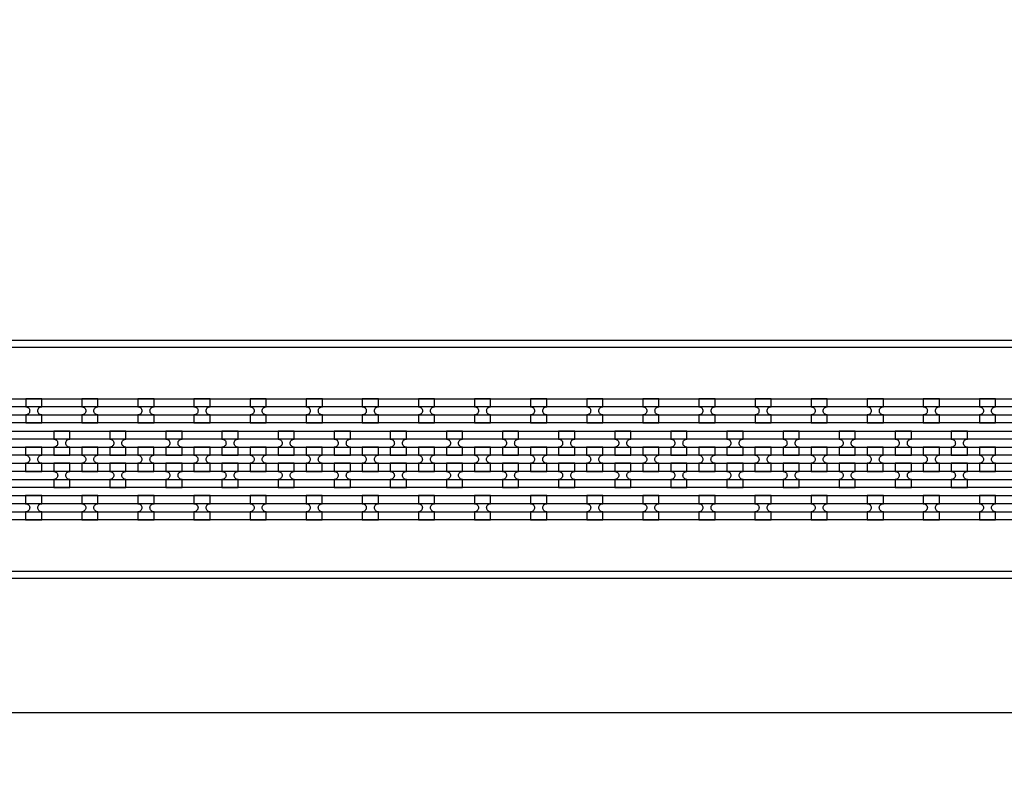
# Model space of a CAD drawing. Extents: x -63500 to 63500, y -63500 to 63500.
# Tile 107 of 256: x -16253 to -11865, y -351 to 3090. Entities that reach past the tile are written whole.
import ezdxf

# ---------------------------------------------------------------- set-up
doc = ezdxf.new("R2010")
doc.units = 13
doc.header["$MEASUREMENT"] = 0
for name, color, linetype in [('1_Metal', 2, 'Continuous'), ('2_Electrodes', 5, 'Continuous'), ('3_Outline', 4, 'Continuous')]:
    doc.layers.add(name, color=color, linetype=linetype)

msp = doc.modelspace()

# ---------------------------------------------------------------- linework, layer by layer
msp.add_line((0, 0), (-50000, 0))
for radius in [50000, 47500, 45000]:
    msp.add_circle((0, 0), radius)
at = {"layer": '1_Metal'}
for points in [[(-50000, 0, -1), (50000, 0), (51000, 0, 1), (-51000, 0)], [(-34797.9, 1040), (-7256, 1040, 0.414214), (-5416, 2880), (-5416, 3380, 0.414214), (-7256, 5220), (-8488, 5220, 0.414214), (-8506, 5202), (-8506, 5202), (-8536.6, 5202), (-8536.6, 5272.2), (-8506.6, 5272.2, 0.384752), (-8488.7, 5256), (-7256, 5256, -0.414214), (-5380, 3380), (-5380, 2880, -0.414214), (-7256, 1004), (-34797.9, 1004)], [(-34797.9, 1112), (-7256, 1112, 0.414214), (-5488, 2880), (-5488, 3380, 0.414214), (-7256, 5148), (-8488, 5148, 0.414214), (-8506, 5130), (-8506, 5130), (-8536.6, 5130), (-8536.6, 5202), (-8506, 5202, 0.414214), (-8488, 5184), (-7256, 5184, -0.414214), (-5452, 3380), (-5452, 2880, -0.414214), (-7256, 1076), (-34797.9, 1076)], [(-34797.9, 1184), (-7256, 1184, 0.414214), (-5560, 2880), (-5560, 3380, 0.414214), (-7256, 5076), (-8488, 5076, 0.414214), (-8506, 5058), (-8506, 5058), (-8536.6, 5058), (-8536.6, 5130), (-8506, 5130, 0.414214), (-8488, 5112), (-7256, 5112, -0.414214), (-5524, 3380), (-5524, 2880, -0.414214), (-7256, 1148), (-34797.9, 1148)], [(-34797.9, 1256), (-7256, 1256, 0.414214), (-5632, 2880), (-5632, 3380, 0.414214), (-7256, 5004), (-8488.7, 5004, 0.384752), (-8506.6, 4987.9), (-8536.6, 4987.9), (-8536.6, 5058), (-8506, 5058, 0.414214), (-8488, 5040), (-7256, 5040, -0.414214), (-5596, 3380), (-5596, 2880, -0.414214), (-7256, 1220), (-34797.9, 1220)], [(-16225.9, 1292.1), (-16153.9, 1292.1), (-16153.9, 1328.1, -0.414214), (-16171.9, 1346.1), (-16171.9, 1346.1, -0.414214), (-16153.9, 1364.1), (-16153.9, 1400.1), (-16225.9, 1400.1), (-16225.9, 1364.1, -0.414214), (-16207.9, 1346.1), (-16207.9, 1346.1, -0.414214), (-16225.9, 1328.1)], [(-15975.9, 1292.1), (-15903.9, 1292.1), (-15903.9, 1328.1, -0.414214), (-15921.9, 1346.1), (-15921.9, 1346.1, -0.414214), (-15903.9, 1364.1), (-15903.9, 1400.1), (-15975.9, 1400.1), (-15975.9, 1364.1, -0.414214), (-15957.9, 1346.1), (-15957.9, 1346.1, -0.414214), (-15975.9, 1328.1)], [(-15725.9, 1292.1), (-15653.9, 1292.1), (-15653.9, 1328.1, -0.414214), (-15671.9, 1346.1), (-15671.9, 1346.1, -0.414214), (-15653.9, 1364.1), (-15653.9, 1400.1), (-15725.9, 1400.1), (-15725.9, 1364.1, -0.414214), (-15707.9, 1346.1), (-15707.9, 1346.1, -0.414214), (-15725.9, 1328.1)], [(-15475.9, 1292.1), (-15403.9, 1292.1), (-15403.9, 1328.1, -0.414214), (-15421.9, 1346.1), (-15421.9, 1346.1, -0.414214), (-15403.9, 1364.1), (-15403.9, 1400.1), (-15475.9, 1400.1), (-15475.9, 1364.1, -0.414214), (-15457.9, 1346.1), (-15457.9, 1346.1, -0.414214), (-15475.9, 1328.1)], [(-15225.9, 1292.1), (-15153.9, 1292.1), (-15153.9, 1328.1, -0.414214), (-15171.9, 1346.1), (-15171.9, 1346.1, -0.414214), (-15153.9, 1364.1), (-15153.9, 1400.1), (-15225.9, 1400.1), (-15225.9, 1364.1, -0.414214), (-15207.9, 1346.1), (-15207.9, 1346.1, -0.414214), (-15225.9, 1328.1)], [(-14975.9, 1292.1), (-14903.9, 1292.1), (-14903.9, 1328.1, -0.414214), (-14921.9, 1346.1), (-14921.9, 1346.1, -0.414214), (-14903.9, 1364.1), (-14903.9, 1400.1), (-14975.9, 1400.1), (-14975.9, 1364.1, -0.414214), (-14957.9, 1346.1), (-14957.9, 1346.1, -0.414214), (-14975.9, 1328.1)], [(-14725.9, 1292.1), (-14653.9, 1292.1), (-14653.9, 1328.1, -0.414214), (-14671.9, 1346.1), (-14671.9, 1346.1, -0.414214), (-14653.9, 1364.1), (-14653.9, 1400.1), (-14725.9, 1400.1), (-14725.9, 1364.1, -0.414214), (-14707.9, 1346.1), (-14707.9, 1346.1, -0.414214), (-14725.9, 1328.1)], [(-14475.9, 1292.1), (-14403.9, 1292.1), (-14403.9, 1328.1, -0.414214), (-14421.9, 1346.1), (-14421.9, 1346.1, -0.414214), (-14403.9, 1364.1), (-14403.9, 1400.1), (-14475.9, 1400.1), (-14475.9, 1364.1, -0.414214), (-14457.9, 1346.1), (-14457.9, 1346.1, -0.414214), (-14475.9, 1328.1)], [(-14225.9, 1292.1), (-14153.9, 1292.1), (-14153.9, 1328.1, -0.414214), (-14171.9, 1346.1), (-14171.9, 1346.1, -0.414214), (-14153.9, 1364.1), (-14153.9, 1400.1), (-14225.9, 1400.1), (-14225.9, 1364.1, -0.414214), (-14207.9, 1346.1), (-14207.9, 1346.1, -0.414214), (-14225.9, 1328.1)], [(-13975.9, 1292.1), (-13903.9, 1292.1), (-13903.9, 1328.1, -0.414214), (-13921.9, 1346.1), (-13921.9, 1346.1, -0.414214), (-13903.9, 1364.1), (-13903.9, 1400.1), (-13975.9, 1400.1), (-13975.9, 1364.1, -0.414214), (-13957.9, 1346.1), (-13957.9, 1346.1, -0.414214), (-13975.9, 1328.1)], [(-13725.9, 1292.1), (-13653.9, 1292.1), (-13653.9, 1328.1, -0.414214), (-13671.9, 1346.1), (-13671.9, 1346.1, -0.414214), (-13653.9, 1364.1), (-13653.9, 1400.1), (-13725.9, 1400.1), (-13725.9, 1364.1, -0.414214), (-13707.9, 1346.1), (-13707.9, 1346.1, -0.414214), (-13725.9, 1328.1)], [(-13475.9, 1292.1), (-13403.9, 1292.1), (-13403.9, 1328.1, -0.414214), (-13421.9, 1346.1), (-13421.9, 1346.1, -0.414214), (-13403.9, 1364.1), (-13403.9, 1400.1), (-13475.9, 1400.1), (-13475.9, 1364.1, -0.414214), (-13457.9, 1346.1), (-13457.9, 1346.1, -0.414214), (-13475.9, 1328.1)], [(-13225.9, 1292.1), (-13153.9, 1292.1), (-13153.9, 1328.1, -0.414214), (-13171.9, 1346.1), (-13171.9, 1346.1, -0.414214), (-13153.9, 1364.1), (-13153.9, 1400.1), (-13225.9, 1400.1), (-13225.9, 1364.1, -0.414214), (-13207.9, 1346.1), (-13207.9, 1346.1, -0.414214), (-13225.9, 1328.1)], [(-12975.9, 1292.1), (-12903.9, 1292.1), (-12903.9, 1328.1, -0.414214), (-12921.9, 1346.1), (-12921.9, 1346.1, -0.414214), (-12903.9, 1364.1), (-12903.9, 1400.1), (-12975.9, 1400.1), (-12975.9, 1364.1, -0.414214), (-12957.9, 1346.1), (-12957.9, 1346.1, -0.414214), (-12975.9, 1328.1)], [(-12725.9, 1292.1), (-12653.9, 1292.1), (-12653.9, 1328.1, -0.414214), (-12671.9, 1346.1), (-12671.9, 1346.1, -0.414214), (-12653.9, 1364.1), (-12653.9, 1400.1), (-12725.9, 1400.1), (-12725.9, 1364.1, -0.414214), (-12707.9, 1346.1), (-12707.9, 1346.1, -0.414214), (-12725.9, 1328.1)], [(-12475.9, 1292.1), (-12403.9, 1292.1), (-12403.9, 1328.1, -0.414214), (-12421.9, 1346.1), (-12421.9, 1346.1, -0.414214), (-12403.9, 1364.1), (-12403.9, 1400.1), (-12475.9, 1400.1), (-12475.9, 1364.1, -0.414214), (-12457.9, 1346.1), (-12457.9, 1346.1, -0.414214), (-12475.9, 1328.1)], [(-12225.9, 1292.1), (-12153.9, 1292.1), (-12153.9, 1328.1, -0.414214), (-12171.9, 1346.1), (-12171.9, 1346.1, -0.414214), (-12153.9, 1364.1), (-12153.9, 1400.1), (-12225.9, 1400.1), (-12225.9, 1364.1, -0.414214), (-12207.9, 1346.1), (-12207.9, 1346.1, -0.414214), (-12225.9, 1328.1)], [(-11975.9, 1292.1), (-11903.9, 1292.1), (-11903.9, 1328.1, -0.414214), (-11921.9, 1346.1), (-11921.9, 1346.1, -0.414214), (-11903.9, 1364.1), (-11903.9, 1400.1), (-11975.9, 1400.1), (-11975.9, 1364.1, -0.414214), (-11957.9, 1346.1), (-11957.9, 1346.1, -0.414214), (-11975.9, 1328.1)], [(-16029.1, 1148.1), (-16029.1, 1184.1, -0.414214), (-16047.1, 1202.1), (-16047.1, 1202.1, -0.414214), (-16029.1, 1220.1), (-16029.1, 1256.1), (-16101.1, 1256.1), (-16101.1, 1220.1, -0.414214), (-16083.1, 1202.1), (-16083.1, 1202.1, -0.414214), (-16101.1, 1184.1), (-16101.1, 1148.1)], [(-15779.1, 1148.1), (-15779.1, 1184.1, -0.414214), (-15797.1, 1202.1), (-15797.1, 1202.1, -0.414214), (-15779.1, 1220.1), (-15779.1, 1256.1), (-15851.1, 1256.1), (-15851.1, 1220.1, -0.414214), (-15833.1, 1202.1), (-15833.1, 1202.1, -0.414214), (-15851.1, 1184.1), (-15851.1, 1148.1)], [(-15529.1, 1148.1), (-15529.1, 1184.1, -0.414214), (-15547.1, 1202.1), (-15547.1, 1202.1, -0.414214), (-15529.1, 1220.1), (-15529.1, 1256.1), (-15601.1, 1256.1), (-15601.1, 1220.1, -0.414214), (-15583.1, 1202.1), (-15583.1, 1202.1, -0.414214), (-15601.1, 1184.1), (-15601.1, 1148.1)], [(-15279.1, 1148.1), (-15279.1, 1184.1, -0.414214), (-15297.1, 1202.1), (-15297.1, 1202.1, -0.414214), (-15279.1, 1220.1), (-15279.1, 1256.1), (-15351.1, 1256.1), (-15351.1, 1220.1, -0.414214), (-15333.1, 1202.1), (-15333.1, 1202.1, -0.414214), (-15351.1, 1184.1), (-15351.1, 1148.1)], [(-15029.1, 1148.1), (-15029.1, 1184.1, -0.414214), (-15047.1, 1202.1), (-15047.1, 1202.1, -0.414214), (-15029.1, 1220.1), (-15029.1, 1256.1), (-15101.1, 1256.1), (-15101.1, 1220.1, -0.414214), (-15083.1, 1202.1), (-15083.1, 1202.1, -0.414214), (-15101.1, 1184.1), (-15101.1, 1148.1)], [(-14779.1, 1148.1), (-14779.1, 1184.1, -0.414214), (-14797.1, 1202.1), (-14797.1, 1202.1, -0.414214), (-14779.1, 1220.1), (-14779.1, 1256.1), (-14851.1, 1256.1), (-14851.1, 1220.1, -0.414214), (-14833.1, 1202.1), (-14833.1, 1202.1, -0.414214), (-14851.1, 1184.1), (-14851.1, 1148.1)], [(-14529.1, 1148.1), (-14529.1, 1184.1, -0.414214), (-14547.1, 1202.1), (-14547.1, 1202.1, -0.414214), (-14529.1, 1220.1), (-14529.1, 1256.1), (-14601.1, 1256.1), (-14601.1, 1220.1, -0.414214), (-14583.1, 1202.1), (-14583.1, 1202.1, -0.414214), (-14601.1, 1184.1), (-14601.1, 1148.1)], [(-14279.1, 1148.1), (-14279.1, 1184.1, -0.414214), (-14297.1, 1202.1), (-14297.1, 1202.1, -0.414214), (-14279.1, 1220.1), (-14279.1, 1256.1), (-14351.1, 1256.1), (-14351.1, 1220.1, -0.414214), (-14333.1, 1202.1), (-14333.1, 1202.1, -0.414214), (-14351.1, 1184.1), (-14351.1, 1148.1)], [(-14029.1, 1148.1), (-14029.1, 1184.1, -0.414214), (-14047.1, 1202.1), (-14047.1, 1202.1, -0.414214), (-14029.1, 1220.1), (-14029.1, 1256.1), (-14101.1, 1256.1), (-14101.1, 1220.1, -0.414214), (-14083.1, 1202.1), (-14083.1, 1202.1, -0.414214), (-14101.1, 1184.1), (-14101.1, 1148.1)], [(-13779.1, 1148.1), (-13779.1, 1184.1, -0.414214), (-13797.1, 1202.1), (-13797.1, 1202.1, -0.414214), (-13779.1, 1220.1), (-13779.1, 1256.1), (-13851.1, 1256.1), (-13851.1, 1220.1, -0.414214), (-13833.1, 1202.1), (-13833.1, 1202.1, -0.414214), (-13851.1, 1184.1), (-13851.1, 1148.1)], [(-13529.1, 1148.1), (-13529.1, 1184.1, -0.414214), (-13547.1, 1202.1), (-13547.1, 1202.1, -0.414214), (-13529.1, 1220.1), (-13529.1, 1256.1), (-13601.1, 1256.1), (-13601.1, 1220.1, -0.414214), (-13583.1, 1202.1), (-13583.1, 1202.1, -0.414214), (-13601.1, 1184.1), (-13601.1, 1148.1)], [(-13279.1, 1148.1), (-13279.1, 1184.1, -0.414214), (-13297.1, 1202.1), (-13297.1, 1202.1, -0.414214), (-13279.1, 1220.1), (-13279.1, 1256.1), (-13351.1, 1256.1), (-13351.1, 1220.1, -0.414214), (-13333.1, 1202.1), (-13333.1, 1202.1, -0.414214), (-13351.1, 1184.1), (-13351.1, 1148.1)], [(-13029.1, 1148.1), (-13029.1, 1184.1, -0.414214), (-13047.1, 1202.1), (-13047.1, 1202.1, -0.414214), (-13029.1, 1220.1), (-13029.1, 1256.1), (-13101.1, 1256.1), (-13101.1, 1220.1, -0.414214), (-13083.1, 1202.1), (-13083.1, 1202.1, -0.414214), (-13101.1, 1184.1), (-13101.1, 1148.1)], [(-12779.1, 1148.1), (-12779.1, 1184.1, -0.414214), (-12797.1, 1202.1), (-12797.1, 1202.1, -0.414214), (-12779.1, 1220.1), (-12779.1, 1256.1), (-12851.1, 1256.1), (-12851.1, 1220.1, -0.414214), (-12833.1, 1202.1), (-12833.1, 1202.1, -0.414214), (-12851.1, 1184.1), (-12851.1, 1148.1)], [(-12529.1, 1148.1), (-12529.1, 1184.1, -0.414214), (-12547.1, 1202.1), (-12547.1, 1202.1, -0.414214), (-12529.1, 1220.1), (-12529.1, 1256.1), (-12601.1, 1256.1), (-12601.1, 1220.1, -0.414214), (-12583.1, 1202.1), (-12583.1, 1202.1, -0.414214), (-12601.1, 1184.1), (-12601.1, 1148.1)], [(-12279.1, 1148.1), (-12279.1, 1184.1, -0.414214), (-12297.1, 1202.1), (-12297.1, 1202.1, -0.414214), (-12279.1, 1220.1), (-12279.1, 1256.1), (-12351.1, 1256.1), (-12351.1, 1220.1, -0.414214), (-12333.1, 1202.1), (-12333.1, 1202.1, -0.414214), (-12351.1, 1184.1), (-12351.1, 1148.1)], [(-12029.1, 1148.1), (-12029.1, 1184.1, -0.414214), (-12047.1, 1202.1), (-12047.1, 1202.1, -0.414214), (-12029.1, 1220.1), (-12029.1, 1256.1), (-12101.1, 1256.1), (-12101.1, 1220.1, -0.414214), (-12083.1, 1202.1), (-12083.1, 1202.1, -0.414214), (-12101.1, 1184.1), (-12101.1, 1148.1)], [(-16154.1, 1184.1), (-16226.1, 1184.1), (-16226.1, 1148.1, -0.414214), (-16208.1, 1130.1), (-16208.1, 1130.1, -0.414214), (-16226.1, 1112.1), (-16226.1, 1076.1), (-16154.1, 1076.1), (-16154.1, 1112.1, -0.414214), (-16172.1, 1130.1), (-16172.1, 1130.1, -0.414214), (-16154.1, 1148.1), (-16154.1, 1184.1)], [(-15904.1, 1184.1), (-15976.1, 1184.1), (-15976.1, 1148.1, -0.414214), (-15958.1, 1130.1), (-15958.1, 1130.1, -0.414214), (-15976.1, 1112.1), (-15976.1, 1076.1), (-15904.1, 1076.1), (-15904.1, 1112.1, -0.414214), (-15922.1, 1130.1), (-15922.1, 1130.1, -0.414214), (-15904.1, 1148.1), (-15904.1, 1184.1)], [(-15654.1, 1184.1), (-15726.1, 1184.1), (-15726.1, 1148.1, -0.414214), (-15708.1, 1130.1), (-15708.1, 1130.1, -0.414214), (-15726.1, 1112.1), (-15726.1, 1076.1), (-15654.1, 1076.1), (-15654.1, 1112.1, -0.414214), (-15672.1, 1130.1), (-15672.1, 1130.1, -0.414214), (-15654.1, 1148.1), (-15654.1, 1184.1)], [(-15404.1, 1184.1), (-15476.1, 1184.1), (-15476.1, 1148.1, -0.414214), (-15458.1, 1130.1), (-15458.1, 1130.1, -0.414214), (-15476.1, 1112.1), (-15476.1, 1076.1), (-15404.1, 1076.1), (-15404.1, 1112.1, -0.414214), (-15422.1, 1130.1), (-15422.1, 1130.1, -0.414214), (-15404.1, 1148.1), (-15404.1, 1184.1)], [(-15154.1, 1184.1), (-15226.1, 1184.1), (-15226.1, 1148.1, -0.414214), (-15208.1, 1130.1), (-15208.1, 1130.1, -0.414214), (-15226.1, 1112.1), (-15226.1, 1076.1), (-15154.1, 1076.1), (-15154.1, 1112.1, -0.414214), (-15172.1, 1130.1), (-15172.1, 1130.1, -0.414214), (-15154.1, 1148.1), (-15154.1, 1184.1)], [(-14904.1, 1184.1), (-14976.1, 1184.1), (-14976.1, 1148.1, -0.414214), (-14958.1, 1130.1), (-14958.1, 1130.1, -0.414214), (-14976.1, 1112.1), (-14976.1, 1076.1), (-14904.1, 1076.1), (-14904.1, 1112.1, -0.414214), (-14922.1, 1130.1), (-14922.1, 1130.1, -0.414214), (-14904.1, 1148.1), (-14904.1, 1184.1)], [(-14654.1, 1184.1), (-14726.1, 1184.1), (-14726.1, 1148.1, -0.414214), (-14708.1, 1130.1), (-14708.1, 1130.1, -0.414214), (-14726.1, 1112.1), (-14726.1, 1076.1), (-14654.1, 1076.1), (-14654.1, 1112.1, -0.414214), (-14672.1, 1130.1), (-14672.1, 1130.1, -0.414214), (-14654.1, 1148.1), (-14654.1, 1184.1)], [(-14404.1, 1184.1), (-14476.1, 1184.1), (-14476.1, 1148.1, -0.414214), (-14458.1, 1130.1), (-14458.1, 1130.1, -0.414214), (-14476.1, 1112.1), (-14476.1, 1076.1), (-14404.1, 1076.1), (-14404.1, 1112.1, -0.414214), (-14422.1, 1130.1), (-14422.1, 1130.1, -0.414214), (-14404.1, 1148.1), (-14404.1, 1184.1)], [(-14154.1, 1184.1), (-14226.1, 1184.1), (-14226.1, 1148.1, -0.414214), (-14208.1, 1130.1), (-14208.1, 1130.1, -0.414214), (-14226.1, 1112.1), (-14226.1, 1076.1), (-14154.1, 1076.1), (-14154.1, 1112.1, -0.414214), (-14172.1, 1130.1), (-14172.1, 1130.1, -0.414214), (-14154.1, 1148.1), (-14154.1, 1184.1)], [(-13904.1, 1184.1), (-13976.1, 1184.1), (-13976.1, 1148.1, -0.414214), (-13958.1, 1130.1), (-13958.1, 1130.1, -0.414214), (-13976.1, 1112.1), (-13976.1, 1076.1), (-13904.1, 1076.1), (-13904.1, 1112.1, -0.414214), (-13922.1, 1130.1), (-13922.1, 1130.1, -0.414214), (-13904.1, 1148.1), (-13904.1, 1184.1)], [(-13654.1, 1184.1), (-13726.1, 1184.1), (-13726.1, 1148.1, -0.414214), (-13708.1, 1130.1), (-13708.1, 1130.1, -0.414214), (-13726.1, 1112.1), (-13726.1, 1076.1), (-13654.1, 1076.1), (-13654.1, 1112.1, -0.414214), (-13672.1, 1130.1), (-13672.1, 1130.1, -0.414214), (-13654.1, 1148.1), (-13654.1, 1184.1)], [(-13404.1, 1184.1), (-13476.1, 1184.1), (-13476.1, 1148.1, -0.414214), (-13458.1, 1130.1), (-13458.1, 1130.1, -0.414214), (-13476.1, 1112.1), (-13476.1, 1076.1), (-13404.1, 1076.1), (-13404.1, 1112.1, -0.414214), (-13422.1, 1130.1), (-13422.1, 1130.1, -0.414214), (-13404.1, 1148.1), (-13404.1, 1184.1)], [(-13154.1, 1184.1), (-13226.1, 1184.1), (-13226.1, 1148.1, -0.414214), (-13208.1, 1130.1), (-13208.1, 1130.1, -0.414214), (-13226.1, 1112.1), (-13226.1, 1076.1), (-13154.1, 1076.1), (-13154.1, 1112.1, -0.414214), (-13172.1, 1130.1), (-13172.1, 1130.1, -0.414214), (-13154.1, 1148.1), (-13154.1, 1184.1)], [(-12904.1, 1184.1), (-12976.1, 1184.1), (-12976.1, 1148.1, -0.414214), (-12958.1, 1130.1), (-12958.1, 1130.1, -0.414214), (-12976.1, 1112.1), (-12976.1, 1076.1), (-12904.1, 1076.1), (-12904.1, 1112.1, -0.414214), (-12922.1, 1130.1), (-12922.1, 1130.1, -0.414214), (-12904.1, 1148.1), (-12904.1, 1184.1)], [(-12654.1, 1184.1), (-12726.1, 1184.1), (-12726.1, 1148.1, -0.414214), (-12708.1, 1130.1), (-12708.1, 1130.1, -0.414214), (-12726.1, 1112.1), (-12726.1, 1076.1), (-12654.1, 1076.1), (-12654.1, 1112.1, -0.414214), (-12672.1, 1130.1), (-12672.1, 1130.1, -0.414214), (-12654.1, 1148.1), (-12654.1, 1184.1)], [(-12404.1, 1184.1), (-12476.1, 1184.1), (-12476.1, 1148.1, -0.414214), (-12458.1, 1130.1), (-12458.1, 1130.1, -0.414214), (-12476.1, 1112.1), (-12476.1, 1076.1), (-12404.1, 1076.1), (-12404.1, 1112.1, -0.414214), (-12422.1, 1130.1), (-12422.1, 1130.1, -0.414214), (-12404.1, 1148.1), (-12404.1, 1184.1)], [(-12154.1, 1184.1), (-12226.1, 1184.1), (-12226.1, 1148.1, -0.414214), (-12208.1, 1130.1), (-12208.1, 1130.1, -0.414214), (-12226.1, 1112.1), (-12226.1, 1076.1), (-12154.1, 1076.1), (-12154.1, 1112.1, -0.414214), (-12172.1, 1130.1), (-12172.1, 1130.1, -0.414214), (-12154.1, 1148.1), (-12154.1, 1184.1)], [(-11904.1, 1184.1), (-11976.1, 1184.1), (-11976.1, 1148.1, -0.414214), (-11958.1, 1130.1), (-11958.1, 1130.1, -0.414214), (-11976.1, 1112.1), (-11976.1, 1076.1), (-11904.1, 1076.1), (-11904.1, 1112.1, -0.414214), (-11922.1, 1130.1), (-11922.1, 1130.1, -0.414214), (-11904.1, 1148.1), (-11904.1, 1184.1)], [(-16029.1, 1112.1), (-16101.1, 1112.1), (-16101.1, 1076.1, -0.414214), (-16083.1, 1058.1), (-16083.1, 1058.1, -0.414214), (-16101.1, 1040.1), (-16101.1, 1004.1), (-16029.1, 1004.1), (-16029.1, 1040.1, -0.414214), (-16047.1, 1058.1), (-16047.1, 1058.1, -0.414214), (-16029.1, 1076.1), (-16029.1, 1112.1)], [(-15779.1, 1112.1), (-15851.1, 1112.1), (-15851.1, 1076.1, -0.414214), (-15833.1, 1058.1), (-15833.1, 1058.1, -0.414214), (-15851.1, 1040.1), (-15851.1, 1004.1), (-15779.1, 1004.1), (-15779.1, 1040.1, -0.414214), (-15797.1, 1058.1), (-15797.1, 1058.1, -0.414214), (-15779.1, 1076.1), (-15779.1, 1112.1)], [(-15529.1, 1112.1), (-15601.1, 1112.1), (-15601.1, 1076.1, -0.414214), (-15583.1, 1058.1), (-15583.1, 1058.1, -0.414214), (-15601.1, 1040.1), (-15601.1, 1004.1), (-15529.1, 1004.1), (-15529.1, 1040.1, -0.414214), (-15547.1, 1058.1), (-15547.1, 1058.1, -0.414214), (-15529.1, 1076.1), (-15529.1, 1112.1)], [(-15279.1, 1112.1), (-15351.1, 1112.1), (-15351.1, 1076.1, -0.414214), (-15333.1, 1058.1), (-15333.1, 1058.1, -0.414214), (-15351.1, 1040.1), (-15351.1, 1004.1), (-15279.1, 1004.1), (-15279.1, 1040.1, -0.414214), (-15297.1, 1058.1), (-15297.1, 1058.1, -0.414214), (-15279.1, 1076.1), (-15279.1, 1112.1)], [(-15029.1, 1112.1), (-15101.1, 1112.1), (-15101.1, 1076.1, -0.414214), (-15083.1, 1058.1), (-15083.1, 1058.1, -0.414214), (-15101.1, 1040.1), (-15101.1, 1004.1), (-15029.1, 1004.1), (-15029.1, 1040.1, -0.414214), (-15047.1, 1058.1), (-15047.1, 1058.1, -0.414214), (-15029.1, 1076.1), (-15029.1, 1112.1)], [(-14779.1, 1112.1), (-14851.1, 1112.1), (-14851.1, 1076.1, -0.414214), (-14833.1, 1058.1), (-14833.1, 1058.1, -0.414214), (-14851.1, 1040.1), (-14851.1, 1004.1), (-14779.1, 1004.1), (-14779.1, 1040.1, -0.414214), (-14797.1, 1058.1), (-14797.1, 1058.1, -0.414214), (-14779.1, 1076.1), (-14779.1, 1112.1)], [(-14529.1, 1112.1), (-14601.1, 1112.1), (-14601.1, 1076.1, -0.414214), (-14583.1, 1058.1), (-14583.1, 1058.1, -0.414214), (-14601.1, 1040.1), (-14601.1, 1004.1), (-14529.1, 1004.1), (-14529.1, 1040.1, -0.414214), (-14547.1, 1058.1), (-14547.1, 1058.1, -0.414214), (-14529.1, 1076.1), (-14529.1, 1112.1)], [(-14279.1, 1112.1), (-14351.1, 1112.1), (-14351.1, 1076.1, -0.414214), (-14333.1, 1058.1), (-14333.1, 1058.1, -0.414214), (-14351.1, 1040.1), (-14351.1, 1004.1), (-14279.1, 1004.1), (-14279.1, 1040.1, -0.414214), (-14297.1, 1058.1), (-14297.1, 1058.1, -0.414214), (-14279.1, 1076.1), (-14279.1, 1112.1)], [(-14029.1, 1112.1), (-14101.1, 1112.1), (-14101.1, 1076.1, -0.414214), (-14083.1, 1058.1), (-14083.1, 1058.1, -0.414214), (-14101.1, 1040.1), (-14101.1, 1004.1), (-14029.1, 1004.1), (-14029.1, 1040.1, -0.414214), (-14047.1, 1058.1), (-14047.1, 1058.1, -0.414214), (-14029.1, 1076.1), (-14029.1, 1112.1)], [(-13779.1, 1112.1), (-13851.1, 1112.1), (-13851.1, 1076.1, -0.414214), (-13833.1, 1058.1), (-13833.1, 1058.1, -0.414214), (-13851.1, 1040.1), (-13851.1, 1004.1), (-13779.1, 1004.1), (-13779.1, 1040.1, -0.414214), (-13797.1, 1058.1), (-13797.1, 1058.1, -0.414214), (-13779.1, 1076.1), (-13779.1, 1112.1)], [(-13529.1, 1112.1), (-13601.1, 1112.1), (-13601.1, 1076.1, -0.414214), (-13583.1, 1058.1), (-13583.1, 1058.1, -0.414214), (-13601.1, 1040.1), (-13601.1, 1004.1), (-13529.1, 1004.1), (-13529.1, 1040.1, -0.414214), (-13547.1, 1058.1), (-13547.1, 1058.1, -0.414214), (-13529.1, 1076.1), (-13529.1, 1112.1)], [(-13279.1, 1112.1), (-13351.1, 1112.1), (-13351.1, 1076.1, -0.414214), (-13333.1, 1058.1), (-13333.1, 1058.1, -0.414214), (-13351.1, 1040.1), (-13351.1, 1004.1), (-13279.1, 1004.1), (-13279.1, 1040.1, -0.414214), (-13297.1, 1058.1), (-13297.1, 1058.1, -0.414214), (-13279.1, 1076.1), (-13279.1, 1112.1)], [(-13029.1, 1112.1), (-13101.1, 1112.1), (-13101.1, 1076.1, -0.414214), (-13083.1, 1058.1), (-13083.1, 1058.1, -0.414214), (-13101.1, 1040.1), (-13101.1, 1004.1), (-13029.1, 1004.1), (-13029.1, 1040.1, -0.414214), (-13047.1, 1058.1), (-13047.1, 1058.1, -0.414214), (-13029.1, 1076.1), (-13029.1, 1112.1)], [(-12779.1, 1112.1), (-12851.1, 1112.1), (-12851.1, 1076.1, -0.414214), (-12833.1, 1058.1), (-12833.1, 1058.1, -0.414214), (-12851.1, 1040.1), (-12851.1, 1004.1), (-12779.1, 1004.1), (-12779.1, 1040.1, -0.414214), (-12797.1, 1058.1), (-12797.1, 1058.1, -0.414214), (-12779.1, 1076.1), (-12779.1, 1112.1)], [(-12529.1, 1112.1), (-12601.1, 1112.1), (-12601.1, 1076.1, -0.414214), (-12583.1, 1058.1), (-12583.1, 1058.1, -0.414214), (-12601.1, 1040.1), (-12601.1, 1004.1), (-12529.1, 1004.1), (-12529.1, 1040.1, -0.414214), (-12547.1, 1058.1), (-12547.1, 1058.1, -0.414214), (-12529.1, 1076.1), (-12529.1, 1112.1)], [(-12279.1, 1112.1), (-12351.1, 1112.1), (-12351.1, 1076.1, -0.414214), (-12333.1, 1058.1), (-12333.1, 1058.1, -0.414214), (-12351.1, 1040.1), (-12351.1, 1004.1), (-12279.1, 1004.1), (-12279.1, 1040.1, -0.414214), (-12297.1, 1058.1), (-12297.1, 1058.1, -0.414214), (-12279.1, 1076.1), (-12279.1, 1112.1)], [(-12029.1, 1112.1), (-12101.1, 1112.1), (-12101.1, 1076.1, -0.414214), (-12083.1, 1058.1), (-12083.1, 1058.1, -0.414214), (-12101.1, 1040.1), (-12101.1, 1004.1), (-12029.1, 1004.1), (-12029.1, 1040.1, -0.414214), (-12047.1, 1058.1), (-12047.1, 1058.1, -0.414214), (-12029.1, 1076.1), (-12029.1, 1112.1)], [(-16226, 860.1), (-16154, 860.1), (-16154, 896.1, -0.414214), (-16172, 914.1), (-16172, 914.1, -0.414214), (-16154, 932.1), (-16154, 968.1), (-16226, 968.1), (-16226, 932.1, -0.414214), (-16208, 914.1), (-16208, 914.1, -0.414214), (-16226, 896.1)], [(-15976, 860.1), (-15904, 860.1), (-15904, 896.1, -0.414214), (-15922, 914.1), (-15922, 914.1, -0.414214), (-15904, 932.1), (-15904, 968.1), (-15976, 968.1), (-15976, 932.1, -0.414214), (-15958, 914.1), (-15958, 914.1, -0.414214), (-15976, 896.1)], [(-15726, 860.1), (-15654, 860.1), (-15654, 896.1, -0.414214), (-15672, 914.1), (-15672, 914.1, -0.414214), (-15654, 932.1), (-15654, 968.1), (-15726, 968.1), (-15726, 932.1, -0.414214), (-15708, 914.1), (-15708, 914.1, -0.414214), (-15726, 896.1)], [(-15476, 860.1), (-15404, 860.1), (-15404, 896.1, -0.414214), (-15422, 914.1), (-15422, 914.1, -0.414214), (-15404, 932.1), (-15404, 968.1), (-15476, 968.1), (-15476, 932.1, -0.414214), (-15458, 914.1), (-15458, 914.1, -0.414214), (-15476, 896.1)], [(-15226, 860.1), (-15154, 860.1), (-15154, 896.1, -0.414214), (-15172, 914.1), (-15172, 914.1, -0.414214), (-15154, 932.1), (-15154, 968.1), (-15226, 968.1), (-15226, 932.1, -0.414214), (-15208, 914.1), (-15208, 914.1, -0.414214), (-15226, 896.1)], [(-14976, 860.1), (-14904, 860.1), (-14904, 896.1, -0.414214), (-14922, 914.1), (-14922, 914.1, -0.414214), (-14904, 932.1), (-14904, 968.1), (-14976, 968.1), (-14976, 932.1, -0.414214), (-14958, 914.1), (-14958, 914.1, -0.414214), (-14976, 896.1)], [(-14726, 860.1), (-14654, 860.1), (-14654, 896.1, -0.414214), (-14672, 914.1), (-14672, 914.1, -0.414214), (-14654, 932.1), (-14654, 968.1), (-14726, 968.1), (-14726, 932.1, -0.414214), (-14708, 914.1), (-14708, 914.1, -0.414214), (-14726, 896.1)], [(-14476, 860.1), (-14404, 860.1), (-14404, 896.1, -0.414214), (-14422, 914.1), (-14422, 914.1, -0.414214), (-14404, 932.1), (-14404, 968.1), (-14476, 968.1), (-14476, 932.1, -0.414214), (-14458, 914.1), (-14458, 914.1, -0.414214), (-14476, 896.1)], [(-14226, 860.1), (-14154, 860.1), (-14154, 896.1, -0.414214), (-14172, 914.1), (-14172, 914.1, -0.414214), (-14154, 932.1), (-14154, 968.1), (-14226, 968.1), (-14226, 932.1, -0.414214), (-14208, 914.1), (-14208, 914.1, -0.414214), (-14226, 896.1)], [(-13976, 860.1), (-13904, 860.1), (-13904, 896.1, -0.414214), (-13922, 914.1), (-13922, 914.1, -0.414214), (-13904, 932.1), (-13904, 968.1), (-13976, 968.1), (-13976, 932.1, -0.414214), (-13958, 914.1), (-13958, 914.1, -0.414214), (-13976, 896.1)], [(-13726, 860.1), (-13654, 860.1), (-13654, 896.1, -0.414214), (-13672, 914.1), (-13672, 914.1, -0.414214), (-13654, 932.1), (-13654, 968.1), (-13726, 968.1), (-13726, 932.1, -0.414214), (-13708, 914.1), (-13708, 914.1, -0.414214), (-13726, 896.1)], [(-13476, 860.1), (-13404, 860.1), (-13404, 896.1, -0.414214), (-13422, 914.1), (-13422, 914.1, -0.414214), (-13404, 932.1), (-13404, 968.1), (-13476, 968.1), (-13476, 932.1, -0.414214), (-13458, 914.1), (-13458, 914.1, -0.414214), (-13476, 896.1)], [(-13226, 860.1), (-13154, 860.1), (-13154, 896.1, -0.414214), (-13172, 914.1), (-13172, 914.1, -0.414214), (-13154, 932.1), (-13154, 968.1), (-13226, 968.1), (-13226, 932.1, -0.414214), (-13208, 914.1), (-13208, 914.1, -0.414214), (-13226, 896.1)], [(-12976, 860.1), (-12904, 860.1), (-12904, 896.1, -0.414214), (-12922, 914.1), (-12922, 914.1, -0.414214), (-12904, 932.1), (-12904, 968.1), (-12976, 968.1), (-12976, 932.1, -0.414214), (-12958, 914.1), (-12958, 914.1, -0.414214), (-12976, 896.1)], [(-12726, 860.1), (-12654, 860.1), (-12654, 896.1, -0.414214), (-12672, 914.1), (-12672, 914.1, -0.414214), (-12654, 932.1), (-12654, 968.1), (-12726, 968.1), (-12726, 932.1, -0.414214), (-12708, 914.1), (-12708, 914.1, -0.414214), (-12726, 896.1)], [(-12476, 860.1), (-12404, 860.1), (-12404, 896.1, -0.414214), (-12422, 914.1), (-12422, 914.1, -0.414214), (-12404, 932.1), (-12404, 968.1), (-12476, 968.1), (-12476, 932.1, -0.414214), (-12458, 914.1), (-12458, 914.1, -0.414214), (-12476, 896.1)], [(-12226, 860.1), (-12154, 860.1), (-12154, 896.1, -0.414214), (-12172, 914.1), (-12172, 914.1, -0.414214), (-12154, 932.1), (-12154, 968.1), (-12226, 968.1), (-12226, 932.1, -0.414214), (-12208, 914.1), (-12208, 914.1, -0.414214), (-12226, 896.1)], [(-11976, 860.1), (-11904, 860.1), (-11904, 896.1, -0.414214), (-11922, 914.1), (-11922, 914.1, -0.414214), (-11904, 932.1), (-11904, 968.1), (-11976, 968.1), (-11976, 932.1, -0.414214), (-11958, 914.1), (-11958, 914.1, -0.414214), (-11976, 896.1)], [(-50000, 0, 1), (50000, 0), (51000, 0, -1), (-51000, 0)]]:
    msp.add_lwpolyline(points, format="xyb", close=True, dxfattribs=at)
for points in [[(-34797.9, 1400), (-7255.9, 1400, 0.414214)], [(-34797.9, 1328), (-7256, 1328, 0.414214)], [(-34797.9, 968), (-7255.9, 968, 0.414214)], [(-34797.9, 896), (-7256, 896, 0.414214)]]:
    msp.add_lwpolyline(points, format="xyb", dxfattribs=at)
for points in [[(-7256, 1364), (-34797.9, 1364)], [(-7255.9, 1292), (-34797.9, 1292)], [(-7256, 932), (-34797.9, 932)], [(-7255.9, 860), (-34797.9, 860)]]:
    msp.add_lwpolyline(points, dxfattribs=at)
at = {"layer": '2_Electrodes'}
for points in [[(47500, 0, 1), (-47500, 0), (-51000, 0, -1), (51000, 0)], [(-5306.6, 4930, 0.610914), (-5428.5, 4692.5, -0.156977), (-5006, 3380), (-5006, 2880, -0.414214), (-7256, 630), (-33801.8, 630), (-33801.8, 600), (-7256, 600, 0.414214), (-4976, 2880), (-4976, 3380, 0.156977), (-5404.1, 4710, -0.610914), (-5306.6, 4900)], [(47500, 0, -1), (-47500, 0), (-51000, 0, 1), (51000, 0)]]:
    msp.add_lwpolyline(points, format="xyb", close=True, dxfattribs=at)
msp.add_lwpolyline([(-7256, 1660), (-33801.8, 1660), (-33801.8, 1630), (-7256, 1630, 0.414214)], format="xyb", dxfattribs=at)
at = {"layer": '3_Outline'}
for points in [[(47500, 0, 1), (-47500, 0), (-51000, 0, -1), (51000, 0)], [(-5306.6, 4930, 0.610914), (-5428.5, 4692.5, -0.156977), (-5006, 3380), (-5006, 2880, -0.414214), (-7256, 630), (-33801.8, 630), (-33801.8, 600), (-7256, 600, 0.414214), (-4976, 2880), (-4976, 3380, 0.156977), (-5404.1, 4710, -0.610914), (-5306.6, 4900)], [(47500, 0, -1), (-47500, 0), (-51000, 0, 1), (51000, 0)]]:
    msp.add_lwpolyline(points, format="xyb", close=True, dxfattribs=at)
msp.add_lwpolyline([(-7256, 1660), (-33801.8, 1660), (-33801.8, 1630), (-7256, 1630, 0.414214)], format="xyb", dxfattribs=at)

doc.saveas('drawing.dxf')
